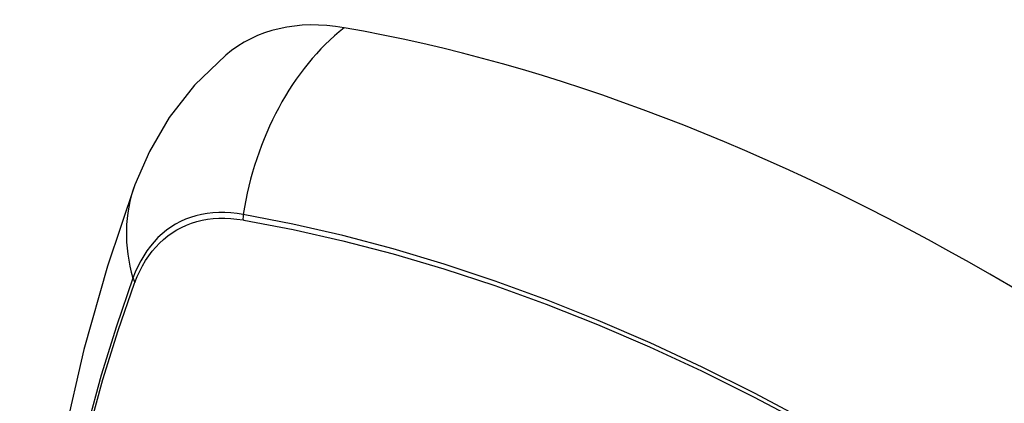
# Model space of a CAD drawing. Header units: inches. Extents: x 17 to 386, y 34 to 183.
# Tile 81 of 139: x 376.478 to 376.941, y 137.126 to 137.306. Entities that reach past the tile are written whole.
import ezdxf

# ---------------------------------------------------------------- set-up
doc = ezdxf.new("R2010")
doc.units = ezdxf.units.IN
doc.header["$MEASUREMENT"] = 0
doc.layers.add('Visible Edges(ANSI)', color=7, linetype='Continuous', lineweight=25)
doc.layers.add('Visible Tangent Edges(ANSI)', color=7, linetype='Continuous', lineweight=25)

msp = doc.modelspace()

# ---------------------------------------------------------------- linework, layer by layer
at = {"layer": 'Visible Edges(ANSI)', "flags": 128}
for points in [[(376.57511, 137.28909), (376.5605, 137.27501), (376.54856, 137.25972), (376.5393, 137.24393), (376.53248, 137.2282)], [(376.53248, 137.2282), (376.51963, 137.19014), (376.50857, 137.15096), (376.49928, 137.11073), (376.49172, 137.06951), (376.48588, 137.02737), (376.48173, 136.98437), (376.47926, 136.94058), (376.47844, 136.89605), (376.47925, 136.85085), (376.48168, 136.80504), (376.4857, 136.75869), (376.49129, 136.71185), (376.49844, 136.6646), (376.50712, 136.61701), (376.51731, 136.56913), (376.52899, 136.52104)]]:
    msp.add_lwpolyline(points, dxfattribs=at)
at = {"layer": 'Visible Edges(ANSI)'}
for centre, major_axis, start_param, end_param in [((376.672, 137.14145), (-0.08858, 0.15343), 5.834048, 6.381985), ((376.93379, 136.12547), (-0.64961, 1.12515), 5.161526, 5.834048)]:
    msp.add_ellipse(centre, major_axis=major_axis, ratio=0.57735, start_param=start_param, end_param=end_param, dxfattribs=at)
at = {"layer": 'Visible Tangent Edges(ANSI)'}
for p, q in [((376.58325, 137.21179), (376.58358, 137.21173)), ((376.53239, 137.18218), (376.53251, 137.1825))]:
    msp.add_line(p, q, dxfattribs=at)
at = {"layer": 'Visible Tangent Edges(ANSI)', "flags": 128}
for points in [[(376.5834, 137.21436), (376.58044, 137.21482), (376.57752, 137.21513), (376.57465, 137.21529), (376.57183, 137.21529), (376.56907, 137.21513), (376.56636, 137.21483), (376.56372, 137.21436), (376.56115, 137.21375), (376.55864, 137.21298), (376.55621, 137.21206), (376.55385, 137.21099), (376.55158, 137.20978), (376.54939, 137.20842), (376.54728, 137.20691), (376.54527, 137.20526), (376.54335, 137.20347), (376.54152, 137.20154), (376.5398, 137.19948), (376.53817, 137.19729), (376.53664, 137.19496), (376.53522, 137.19252), (376.53391, 137.18995), (376.5327, 137.18726), (376.53161, 137.18446)], [(376.53251, 137.1825), (376.5336, 137.18521), (376.5348, 137.18781), (376.5361, 137.1903), (376.5375, 137.19267), (376.53901, 137.19492), (376.54061, 137.19705), (376.54231, 137.19905), (376.5441, 137.20092), (376.54598, 137.20266), (376.54795, 137.20427), (376.55001, 137.20573), (376.55215, 137.20706), (376.55438, 137.20825), (376.55668, 137.2093), (376.55905, 137.21021), (376.5615, 137.21097), (376.56402, 137.21159), (376.5666, 137.21206), (376.56924, 137.21238), (376.57194, 137.21256), (376.57469, 137.21259), (376.5775, 137.21247), (376.58035, 137.2122), (376.58325, 137.21179)], [(376.94601, 137.05782), (376.92144, 137.07396), (376.89687, 137.08931), (376.87232, 137.10386), (376.84777, 137.11762), (376.82324, 137.13059), (376.79873, 137.14275), (376.77429, 137.1541), (376.74994, 137.16461), (376.7257, 137.17428), (376.70159, 137.18311), (376.6776, 137.19109), (376.65377, 137.1982), (376.63012, 137.20446), (376.60665, 137.20984), (376.5834, 137.21436)], [(376.58358, 137.21173), (376.60677, 137.20732), (376.63016, 137.20204), (376.65375, 137.19588), (376.67752, 137.18886), (376.70145, 137.18098), (376.72551, 137.17225), (376.74969, 137.16266), (376.77399, 137.15223), (376.79838, 137.14095), (376.82282, 137.12885), (376.8473, 137.11593), (376.87179, 137.10221), (376.89628, 137.08769), (376.92078, 137.07236), (376.94528, 137.05624)], [(376.53161, 137.18446), (376.52385, 137.16202), (376.51672, 137.13892), (376.51025, 137.11518), (376.50445, 137.09082), (376.49931, 137.06589), (376.49485, 137.04039), (376.49108, 137.01438), (376.488, 136.98786), (376.4856, 136.96089), (376.4839, 136.9335), (376.48288, 136.90572), (376.48256, 136.87755), (376.48292, 136.849), (376.48396, 136.82007)], [(376.4846, 136.81922), (376.48355, 136.84809), (376.48319, 136.87658), (376.48352, 136.90467), (376.48454, 136.93237), (376.48625, 136.95967), (376.48865, 136.98655), (376.49175, 137.01296), (376.49554, 137.03887), (376.50001, 137.06425), (376.50517, 137.08907), (376.51099, 137.11329), (376.51748, 137.1369), (376.52461, 137.15987), (376.53239, 137.18218)]]:
    msp.add_lwpolyline(points, dxfattribs=at)
at = {"layer": 'Visible Tangent Edges(ANSI)'}
for centre, major_axis, ratio, start_param, end_param in [((376.6695, 137.20261), (-0.02022, -0.11637), 0.735518, 3.83087, 4.73923), ((376.64336, 137.18753), (-0.11089, 0.04067), 0.735518, 0, 0.496286), ((376.59057, 137.21338), (0.00176, 0.00968), 0.735414, 1.603259, 1.866966), ((376.54092, 137.18471), (0.00925, -0.00336), 0.732421, 3.635219, 3.898926)]:
    msp.add_ellipse(centre, major_axis=major_axis, ratio=ratio, start_param=start_param, end_param=end_param, dxfattribs=at)

doc.saveas('drawing.dxf')
